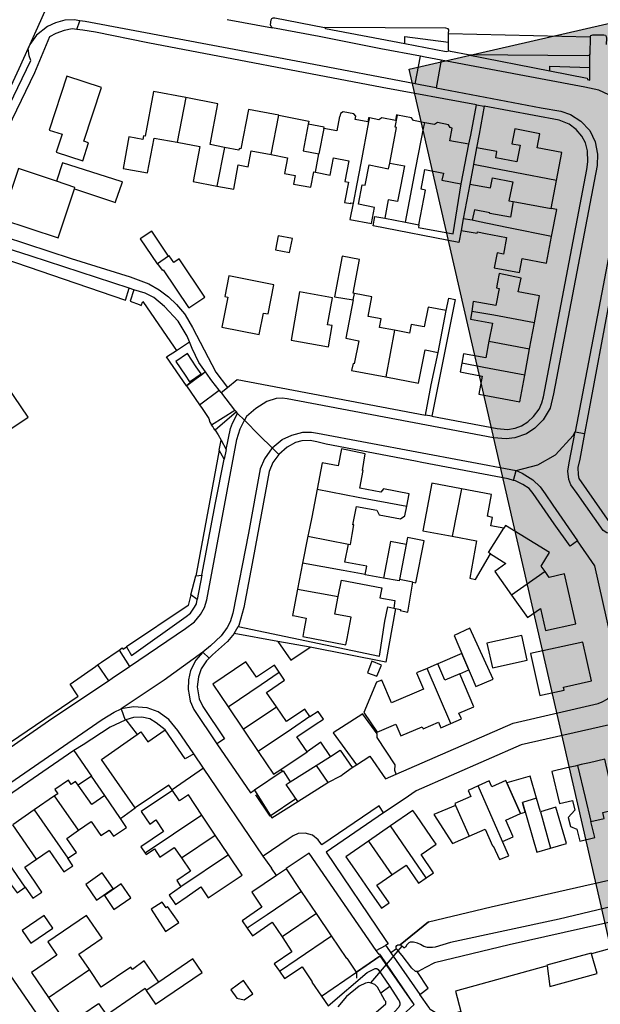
# Model space of a CAD drawing. Header units: metres. Extents: x 174255 to 175175, y 462028 to 462911.
# Tile 209 of 256: x 175056.34 to 175057.58, y 462725.77 to 462727.86. Entities that reach past the tile are written whole.
import ezdxf

# ---------------------------------------------------------------- set-up
doc = ezdxf.new("R2010")
doc.units = ezdxf.units.M
doc.layers.add('N-XX-AL-LIJN_0.20-G', color=7, linetype='Continuous', lineweight=25)

# ---------------------------------------------------------------- blocks, each defined once
blk = doc.blocks.new('Situatie')
at = {"lineweight": -3}
for p, q in [((0.4165, 14.2319), (0.4231, 14.2504)), ((0.7364, 14.2528), (0.8329, 14.2351)), ((1.2084, 14.2235), (1.5098, 14.2162)), ((1.5098, 14.2162), (1.5091, 14.1793)), ((0.3128, 14.1911), (0.3127, 14.1923)), ((1.1373, 14.1162), (1.1482, 14.1746)), ((1.1921, 14.1664), (1.1817, 14.1077)), ((0.6484, 14.0867), (0.6303, 13.9914)), ((1.268, 14.0714), (1.2842, 14.0684)), ((0.8307, 13.9651), (0.8469, 14.0489)), ((0.7308, 13.9805), (0.7146, 13.8983)), ((0.9247, 13.9276), (0.9321, 13.9667)), ((1.427, 13.8503), (1.4383, 13.9098)), ((1.2536, 13.9024), (1.2396, 13.8285)), ((1.346, 13.8653), (1.427, 13.8503)), ((0.612, 13.7486), (0.5884, 13.7328)), ((0.5382, 13.6775), (0.5278, 13.6807)), ((1.0052, 13.6556), (1.0079, 13.6695)), ((1.3808, 13.5515), (1.3912, 13.6072)), ((1.0928, 13.5909), (1.0747, 13.4916)), ((1.2941, 13.5676), (1.3808, 13.5515)), ((1.3704, 13.4957), (1.3808, 13.5515)), ((0.6904, 13.5028), (0.6506, 13.473)), ((0.7239, 13.4583), (0.7375, 13.4693)), ((0.7562, 13.417), (0.7109, 13.3783)), ((0.7562, 13.417), (0.753, 13.4211)), ((0.7737, 13.3992), (0.7588, 13.4136)), ((1.1727, 13.4079), (1.159, 13.4104)), ((1.4777, 13.3746), (1.4979, 13.3713)), ((0.7199, 13.3356), (0.7238, 13.3566)), ((0.8465, 13.3263), (0.8323, 13.3405)), ((0.7348, 13.337), (0.7306, 13.3161)), ((1.3468, 13.2713), (1.3523, 13.2921)), ((1.2359, 13.2533), (1.2162, 13.1521)), ((0.9088, 13.1525), (0.9952, 13.1357)), ((1.1181, 13.1348), (1.1034, 13.0599)), ((0.897, 13.0947), (0.8863, 13.0394)), ((0.6594, 13.0276), (0.6697, 13.0679)), ((0.6828, 13.0693), (0.673, 13.0178)), ((1.4136, 13.0768), (1.3425, 13.0266)), ((1.1324, 13.0543), (1.1034, 13.0599)), ((0.8863, 13.0394), (0.9731, 13.0238)), ((0.7514, 12.9451), (0.7604, 12.9599)), ((0.8446, 12.9279), (0.7514, 12.9451)), ((0.5067, 12.9099), (0.5288, 12.8748)), ((0.6851, 12.9053), (0.6984, 12.8924)), ((0.4606, 12.878), (0.4839, 12.8443)), ((1.2129, 12.7534), (1.1624, 12.8708)), ((0.5106, 12.7843), (0.5193, 12.7606)), ((0.739, 12.7888), (0.7709, 12.7413)), ((0.7709, 12.7413), (0.8416, 12.7887)), ((0.5208, 12.7613), (0.5447, 12.7302)), ((0.7709, 12.7413), (0.8028, 12.6937)), ((0.6861, 12.658), (0.6654, 12.6885)), ((0.813, 12.4704), (0.6861, 12.658)), ((0.9263, 12.664), (0.9508, 12.6274)), ((1.0026, 12.6595), (1.012, 12.6655)), ((0.8873, 12.5871), (0.9508, 12.6274)), ((1.3234, 12.502), (1.2715, 12.6205)), ((0.3691, 12.5991), (0.3257, 12.5691)), ((0.4199, 12.5259), (0.3691, 12.5991)), ((0.3257, 12.5691), (0.2801, 12.5375)), ((0.3257, 12.5691), (0.3971, 12.4666)), ((1.4038, 12.5653), (1.4251, 12.4878)), ((0.683, 12.558), (0.5622, 12.4769)), ((0.7114, 12.5158), (0.683, 12.558)), ((0.3306, 12.4642), (0.2801, 12.5375)), ((1.0845, 12.535), (1.0376, 12.5026)), ((0.3067, 12.4044), (0.236, 12.5071)), ((0.6391, 12.4672), (0.7114, 12.5158)), ((0.7397, 12.4736), (0.7114, 12.5158)), ((1.0376, 12.5026), (1.0871, 12.4308)), ((0.7397, 12.4736), (0.6382, 12.4054)), ((2.1885, 12.4492), (1.5126, 12.2629)), ((0.9272, 12.3483), (0.8953, 12.3956)), ((0.9272, 12.3483), (0.8535, 12.2986)), ((0.9591, 12.3011), (0.9272, 12.3483)), ((1.1658, 12.3309), (1.1052, 12.2821)), ((1.109, 12.279), (1.042, 12.2008)), ((1.0543, 12.2698), (1.0741, 12.2807)), ((1.0121, 12.2236), (1.0624, 12.2582)), ((1.1347, 12.1546), (1.0624, 12.2582)), ((0.3562, 12.1699), (0.4432, 12.2291)), ((1.0121, 12.2236), (1.0122, 12.2106)), ((0.5911, 12.2025), (0.5645, 12.1844)), ((1.0828, 12.1928), (1.0641, 12.1789))]:
    blk.add_line(p, q, dxfattribs=at)
for points in [[(0.414, 14.4193), (0.3388, 14.2504), (0.3127, 14.1923)], [(0.4231, 14.2504), (0.4108, 14.2524), (0.3912, 14.2515), (0.371, 14.246), (0.3542, 14.238), (0.3306, 14.2196), (0.3166, 14.2001), (0.3128, 14.1911)], [(1.1373, 14.1162), (0.9066, 14.16), (0.4345, 14.2486), (0.4231, 14.2504)], [(0.8329, 14.2351), (0.8301, 14.2378), (0.8291, 14.2414), (0.8305, 14.2521), (0.8321, 14.2551), (0.8348, 14.2564), (0.838, 14.2564), (0.9439, 14.2362)], [(0.4165, 14.2319), (0.4065, 14.2329), (0.3895, 14.2298), (0.3718, 14.2235), (0.3581, 14.2161), (0.3265, 14.1392), (0.2303, 13.9421), (0.2019, 13.8893)], [(1.268, 14.0714), (1.0665, 14.1083), (0.5676, 14.2035), (0.4562, 14.2258), (0.4296, 14.2306), (0.4165, 14.2319)], [(1.1482, 14.1746), (1.0638, 14.1903), (0.9329, 14.2166), (0.8329, 14.2351)], [(1.2081, 14.2048), (1.2084, 14.2235), (1.2086, 14.2308), (1.2071, 14.2333), (1.2027, 14.2348), (0.9439, 14.2362), (0.9463, 14.2336), (1.1151, 14.2018)], [(1.1151, 14.2018), (1.1147, 14.217), (1.2081, 14.2048)], [(1.1151, 14.2018), (1.2032, 14.1852), (1.2087, 14.1866), (1.2078, 14.1893), (1.2081, 14.2048)], [(1.5098, 14.2162), (1.5109, 14.2192), (1.5153, 14.2206), (1.5389, 14.2203), (1.5423, 14.2196), (1.5439, 14.2166), (1.5442, 14.2132), (1.5439, 14.2001)], [(0.1725, 13.9053), (0.1768, 13.9094), (0.1851, 13.9128), (0.195, 13.9148), (0.199, 13.9192), (0.3182, 14.1656), (0.3151, 14.1754), (0.3128, 14.1911)], [(0.3127, 14.1923), (0.2928, 14.1482), (0.2406, 14.0355), (0.1842, 13.9277)], [(1.2501, 14.1781), (1.2121, 14.1852), (1.2087, 14.1866)], [(1.5091, 14.1505), (1.5091, 14.1793), (1.5072, 14.1761), (1.5039, 14.1756), (1.2501, 14.1781), (1.4239, 14.1436)], [(1.1921, 14.1664), (1.1581, 14.1727), (1.1482, 14.1746)], [(1.5941, 13.9846), (1.5958, 14.0006), (1.5956, 14.0218), (1.5898, 14.0439), (1.5712, 14.0732), (1.5492, 14.0923), (1.5283, 14.1023), (1.4986, 14.1092), (1.1921, 14.1664)], [(1.4239, 14.1436), (1.4242, 14.1539), (1.5091, 14.1505)], [(1.4239, 14.1436), (1.5036, 14.1278), (1.5039, 14.1251), (1.5091, 14.1241), (1.5091, 14.1505)], [(0.4313, 13.9937), (0.4688, 14.1081), (0.3949, 14.1323), (0.3574, 14.0176), (0.3852, 14.0085), (0.3728, 13.9707), (0.4292, 13.9522), (0.4416, 13.9903), (0.4313, 13.9937)], [(1.1817, 14.1077), (1.1477, 14.1142), (1.1373, 14.1162)], [(0.6484, 14.0867), (0.5798, 14.0996), (0.5619, 14.0043), (0.5585, 14.0049), (0.5572, 13.9971), (0.5273, 14.0028), (0.5151, 13.9353), (0.5671, 13.9263), (0.5815, 14.0006), (0.6303, 13.9914)], [(1.1817, 14.1077), (1.4056, 14.0652), (1.4476, 14.0578), (1.4676, 14.0508), (1.4902, 14.0368), (1.5088, 14.0166), (1.5201, 13.9922), (1.5251, 13.9659), (1.5248, 13.9422), (1.4316, 13.4559), (1.4248, 13.4248), (1.4099, 13.4005), (1.3919, 13.3823), (1.3739, 13.3701), (1.3496, 13.3616), (1.3309, 13.3596), (1.3042, 13.3622), (0.8643, 13.445), (0.8541, 13.4462), (0.8411, 13.4456), (0.8211, 13.4393), (0.7976, 13.4245), (0.7776, 13.4071), (0.7737, 13.3992)], [(0.7308, 13.9805), (0.7006, 13.9865), (0.717, 14.0737), (0.6484, 14.0867)], [(0.8469, 14.0489), (0.7818, 14.0613), (0.7658, 13.9775), (0.762, 13.9782), (0.7613, 13.9745), (0.7308, 13.9805)], [(1.0396, 14.0433), (1.0376, 14.0436), (1.036, 14.0352), (1.0092, 14.0403), (1.0104, 14.0468), (1.0067, 14.0522), (0.9834, 14.0566), (0.978, 14.053), (0.9767, 14.0465), (0.9758, 14.0467), (0.9699, 14.0158), (0.9425, 14.021), (0.9321, 13.9667)], [(1.1727, 13.4079), (1.3116, 13.3816), (1.3336, 13.3798), (1.3501, 13.3822), (1.3638, 13.3872), (1.3772, 13.3958), (1.3892, 13.4076), (1.4011, 13.4226), (1.4071, 13.4361), (1.4103, 13.4491), (1.5025, 13.9336), (1.5049, 13.9499), (1.5038, 13.9735), (1.4996, 13.9902), (1.4923, 14.0045), (1.4799, 14.0186), (1.4651, 14.0298), (1.4436, 14.0383), (1.2842, 14.0684)], [(1.2512, 13.9872), (1.2555, 14.0066), (1.268, 14.0714)], [(1.2842, 14.0684), (1.2737, 14.0087), (1.2676, 13.9798)], [(0.8469, 14.0489), (0.9103, 14.0368), (0.909, 14.0299), (0.8982, 13.9732), (0.9321, 13.9667)], [(1.0396, 14.0433), (1.038, 14.0348), (1.0211, 13.9469), (1.0127, 13.9033), (1.0047, 13.8617)], [(1.0993, 14.0495), (1.0975, 14.0499), (1.0952, 14.0381), (1.0662, 14.0437), (1.0599, 14.0394), (1.0396, 14.0433)], [(1.083, 13.9473), (1.0971, 14.0231), (1.0947, 14.024), (1.0993, 14.0495)], [(1.1574, 14.0331), (1.1338, 14.0376), (1.1296, 14.0438), (1.0993, 14.0495)], [(1.1164, 13.8214), (1.1452, 13.8159), (1.1591, 13.8893), (1.1495, 13.8916), (1.1576, 13.9333), (1.1971, 13.9259), (1.1942, 13.9106), (1.2345, 13.903), (1.2351, 13.9028), (1.2512, 13.9872), (1.2108, 13.9949), (1.216, 14.0219), (1.2119, 14.0227), (1.2077, 14.0289), (1.1844, 14.0333), (1.1782, 14.0291), (1.1574, 14.0331)], [(1.1164, 13.8214), (1.1388, 13.9368), (1.1557, 14.0243), (1.1574, 14.0331)], [(0.9425, 14.021), (0.943, 14.0237), (0.909, 14.0299)], [(1.4383, 13.9098), (1.4497, 13.9696), (1.397, 13.9796), (1.4029, 14.0096), (1.3492, 14.0199), (1.3432, 13.9882), (1.3604, 13.9853), (1.3536, 13.9495), (1.3088, 13.9585), (1.3113, 13.9718), (1.2676, 13.9798), (1.2613, 13.9451), (1.2611, 13.9439)], [(0.6303, 13.9914), (0.6785, 13.9823), (0.6641, 13.9076), (0.7146, 13.8983)], [(0.7146, 13.8983), (0.7512, 13.8915), (0.7602, 13.9433), (0.7813, 13.9395), (0.788, 13.9732), (0.8307, 13.9651)], [(0.8307, 13.9651), (0.865, 13.9585), (0.8591, 13.9248), (0.8812, 13.9208), (0.8779, 13.9026), (0.9149, 13.8959), (0.9209, 13.9283), (0.9247, 13.9276)], [(0.9247, 13.9276), (0.9561, 13.9216), (0.9632, 13.9587), (0.9956, 13.9521), (0.9871, 13.9081), (0.9953, 13.9066), (0.9868, 13.8635), (1, 13.8612), (1.0002, 13.8625), (1.0047, 13.8617)], [(0.373, 13.9086), (0.2922, 13.9355), (0.2563, 13.8279), (0.3767, 13.7878), (0.4113, 13.892)], [(0.4113, 13.892), (0.4986, 13.8629), (0.4999, 13.8669), (0.5123, 13.9029), (0.5138, 13.9071), (0.5109, 13.908), (0.386, 13.9475), (0.373, 13.9086)], [(1.0047, 13.8617), (0.9981, 13.8272), (1.0439, 13.8186), (1.0508, 13.8529), (1.0166, 13.8594), (1.0245, 13.9011), (1.0305, 13.8999), (1.0388, 13.9433), (1.0806, 13.9348), (1.083, 13.9473)], [(1.083, 13.9473), (1.1141, 13.9415), (1.1061, 13.8971), (1.1055, 13.8972), (1.0993, 13.8652), (1.0798, 13.8692), (1.0728, 13.8296), (1.1164, 13.8214)], [(1.2611, 13.9439), (1.2536, 13.9024), (1.2973, 13.8945), (1.3015, 13.9154), (1.3448, 13.9069), (1.3367, 13.867), (1.346, 13.8653)], [(1.4383, 13.9098), (1.349, 13.927), (1.3014, 13.9361), (1.2611, 13.9439)], [(1.5838, 13.9291), (1.5371, 13.6865), (1.4777, 13.3746)], [(0.4113, 13.892), (0.4125, 13.8954), (0.373, 13.9086)], [(1.1452, 13.8159), (1.144, 13.8097), (1.2182, 13.7963), (1.2351, 13.9028)], [(1.346, 13.8653), (1.3399, 13.832), (1.2958, 13.8398), (1.2962, 13.8412), (1.2632, 13.8479), (1.2585, 13.8253)], [(1.4275, 13.7905), (1.4385, 13.8481), (1.427, 13.8503)], [(1.2352, 13.8038), (1.2302, 13.7782), (1.0475, 13.8135), (1.0515, 13.8332), (1.0728, 13.8296)], [(1.2585, 13.8253), (1.2396, 13.8285), (1.2352, 13.8038), (1.2689, 13.7976), (1.2696, 13.8009), (1.2872, 13.7975), (1.3319, 13.7888), (1.3254, 13.7534), (1.3115, 13.7562), (1.3051, 13.7239), (1.3595, 13.7138), (1.3651, 13.744), (1.4168, 13.7341), (1.4275, 13.7905)], [(1.4275, 13.7905), (1.3356, 13.8091), (1.2913, 13.8185), (1.2738, 13.8222), (1.2585, 13.8253)], [(0.1542, 13.8015), (0.1343, 13.7706), (0.1448, 13.7557), (0.1792, 13.7722), (0.1893, 13.7683), (0.2108, 13.761), (0.4143, 13.6916), (0.5202, 13.6555), (0.5278, 13.6807), (0.3195, 13.749), (0.1542, 13.8015)], [(0.1656, 13.822), (0.4042, 13.7442), (0.5298, 13.7046), (0.5695, 13.6901), (0.5916, 13.677), (0.612, 13.6621), (0.6291, 13.646), (0.6417, 13.631), (0.6456, 13.6263), (0.6471, 13.6238), (0.6625, 13.5972), (0.7122, 13.5016), (0.7375, 13.4693)], [(0.612, 13.7486), (0.5759, 13.8024), (0.5515, 13.786), (0.5876, 13.7322), (0.5884, 13.7328)], [(1.6545, 12.387), (1.4435, 12.3365), (1.2122, 12.2871), (1.18, 12.2767), (1.1743, 12.2762), (1.1634, 12.2762), (1.1557, 12.2783), (1.1485, 12.2822), (1.1417, 12.2852), (1.1337, 12.2873), (1.1262, 12.2872), (1.1233, 12.286), (1.1194, 12.2821), (1.1166, 12.2772), (1.1143, 12.2756), (1.1131, 12.2756), (1.1116, 12.2772), (1.1085, 12.2793), (1.1073, 12.2803), (1.1052, 12.2821), (1.1658, 12.3309), (1.2991, 12.3625), (1.8224, 12.4813)], [(0.8755, 13.7862), (0.8453, 13.7922), (0.8393, 13.7621), (0.8692, 13.7566), (0.8755, 13.7862)], [(1.5752, 13.7827), (1.5516, 13.6595), (1.5053, 13.4121), (1.4979, 13.3713)], [(0.5884, 13.7328), (0.5984, 13.7187), (0.6004, 13.7201), (0.6546, 13.6395), (0.6553, 13.6385), (0.6891, 13.6613), (0.6342, 13.7429), (0.6229, 13.7353), (0.6135, 13.7496), (0.612, 13.7486)], [(1.0079, 13.6695), (1.0051, 13.6701), (1.0186, 13.7419), (0.9818, 13.7486), (0.9651, 13.6625), (1.0052, 13.6556)], [(0.836, 13.6881), (0.7403, 13.7071), (0.7315, 13.6627), (0.738, 13.6614), (0.7254, 13.5979), (0.805, 13.5822), (0.814, 13.6276), (0.8237, 13.6257), (0.836, 13.6881)], [(1.3912, 13.6072), (1.4018, 13.6642), (1.3565, 13.6726), (1.3631, 13.7021), (1.3162, 13.7116), (1.3125, 13.6935), (1.31, 13.6813), (1.3157, 13.6802), (1.3088, 13.644), (1.2609, 13.6525), (1.2574, 13.631)], [(0.6566, 13.5661), (0.6518, 13.5785), (0.6321, 13.6101), (0.6035, 13.642), (0.5802, 13.6608), (0.5618, 13.6701), (0.5382, 13.6775), (0.53, 13.653), (0.549, 13.646), (0.5535, 13.644), (0.5571, 13.6526), (0.6236, 13.555), (0.6285, 13.5478), (0.6566, 13.5661)], [(0.9507, 13.6029), (0.9608, 13.6603), (0.8908, 13.6726), (0.8729, 13.5697), (0.9525, 13.5557), (0.9604, 13.6012), (0.9507, 13.6029)], [(1.0052, 13.6556), (0.9895, 13.5741), (1.0169, 13.5688), (1.0074, 13.5198), (1.0047, 13.5204), (1.0018, 13.5056), (1.0747, 13.4916)], [(1.0928, 13.5909), (1.0612, 13.597), (1.0647, 13.6152), (1.037, 13.6205), (1.0451, 13.6623), (1.0079, 13.6695)], [(1.203, 13.633), (1.2085, 13.6594), (1.222, 13.6565), (1.1855, 13.4716), (1.1727, 13.4079)], [(1.0747, 13.4916), (1.1445, 13.4782), (1.1582, 13.5492), (1.1858, 13.5438), (1.203, 13.633), (1.1644, 13.6404), (1.1562, 13.5981), (1.1287, 13.6034), (1.1251, 13.5847), (1.0928, 13.5909)], [(1.2574, 13.631), (1.2548, 13.6149), (1.3015, 13.6061), (1.2941, 13.5676)], [(1.3912, 13.6072), (1.3048, 13.6233), (1.2574, 13.631)], [(0.1301, 13.2699), (0.2298, 13.3378), (0.2156, 13.3588), (0.2363, 13.3729), (0.245, 13.3602), (0.3132, 13.4058), (0.1794, 13.6022), (0.1529, 13.5842), (0.1386, 13.6052), (0.0623, 13.5532), (0.0766, 13.5323), (0.056, 13.5183), (0.0475, 13.5309), (0.0061, 13.5028), (0.0203, 13.4818), (-0.0026, 13.4663)], [(0.6907, 13.5024), (0.6904, 13.5028), (0.6762, 13.5226), (0.6618, 13.5523), (0.6566, 13.5661)], [(1.2941, 13.5676), (1.2873, 13.532), (1.2401, 13.5405), (1.2364, 13.5208)], [(0.6499, 13.4728), (0.6076, 13.5342), (0.6285, 13.5478)], [(0.6563, 13.4815), (0.6811, 13.4984), (0.6709, 13.5133), (0.6519, 13.5412), (0.6271, 13.5242), (0.647, 13.4951), (0.6563, 13.4815)], [(1.159, 13.4104), (1.1711, 13.4751), (1.1858, 13.5438)], [(1.2364, 13.5208), (1.2329, 13.5026), (1.28, 13.4936), (1.2726, 13.455), (1.3598, 13.4387), (1.3704, 13.4957)], [(1.3704, 13.4957), (1.2835, 13.5119), (1.2364, 13.5208)], [(0.6907, 13.5024), (0.6824, 13.4964), (0.6596, 13.4798), (0.6582, 13.4788), (0.6499, 13.4728), (0.6591, 13.4594), (0.6778, 13.4322), (0.7198, 13.4635), (0.7041, 13.4835), (0.7007, 13.4883), (0.6907, 13.5024)], [(0.7375, 13.4693), (0.7581, 13.4861), (1.159, 13.4104)], [(0.6778, 13.4322), (0.6834, 13.4241), (0.6977, 13.4033), (0.7, 13.3955), (0.7036, 13.3898), (0.753, 13.4211), (0.7251, 13.4568), (0.7239, 13.4583), (0.7198, 13.4635)], [(0.7588, 13.4136), (0.7562, 13.417), (0.7562, 13.417), (0.7171, 13.3832), (0.7111, 13.378), (0.7173, 13.3683), (0.7238, 13.3566), (0.7348, 13.337), (0.7438, 13.3818), (0.7478, 13.393), (0.7588, 13.4136)], [(0.5288, 12.8748), (0.6482, 12.956), (0.6673, 12.9701), (0.6802, 12.9852), (0.6882, 13.0001), (0.6931, 13.0166), (0.7576, 13.3586), (0.7646, 13.3811), (0.7737, 13.3992)], [(0.7111, 13.378), (0.7111, 13.3781), (0.7085, 13.3821), (0.7061, 13.386), (0.7036, 13.3898)], [(0.7737, 13.3992), (0.8057, 13.3672), (0.8323, 13.3405)], [(0.8323, 13.3405), (0.8536, 13.3581), (0.8743, 13.3679), (0.8979, 13.3736), (0.9166, 13.3736), (0.9289, 13.3719), (1.3523, 13.2921)], [(1.3523, 13.2921), (1.3983, 13.3041), (1.4361, 13.3255), (1.4734, 13.3665), (1.4777, 13.3746)], [(1.5377, 13.1643), (1.4822, 13.2435), (1.4686, 13.2621), (1.4642, 13.2733), (1.4625, 13.2908), (1.4652, 13.3089), (1.4777, 13.3746)], [(1.4979, 13.3713), (1.4879, 13.3165), (1.4836, 13.2985), (1.4842, 13.2828), (1.4853, 13.2755), (1.5675, 13.1579), (1.5675, 13.1541), (1.5452, 13.1592), (1.5377, 13.1643)], [(0.8323, 13.3405), (0.8161, 13.3172), (0.8073, 13.2958), (0.7819, 13.1585), (0.7486, 12.9881), (0.7432, 12.9696), (0.7365, 12.9578), (0.7238, 12.9402), (0.7009, 12.9191), (0.6851, 12.9053)], [(1.3468, 13.2713), (1.3348, 13.2745), (1.1511, 13.3096), (1.1375, 13.3122), (0.9475, 13.3485), (0.9275, 13.3533), (0.9133, 13.3561), (0.8959, 13.3555), (0.8821, 13.3516), (0.8641, 13.3421), (0.8465, 13.3263)], [(0.6828, 13.0693), (0.712, 13.2235), (0.7306, 13.3161), (0.7199, 13.3356), (0.6716, 13.0752), (0.6697, 13.0679), (0.6828, 13.0693)], [(0.8465, 13.3263), (0.8338, 13.3092), (0.8263, 13.2901), (0.7921, 13.1056), (0.7721, 13.0003), (0.7615, 12.9618), (0.7604, 12.9599)], [(1.1194, 13.216), (1.1246, 13.2425), (1.0696, 13.2532), (1.0639, 13.2463), (1.0194, 13.2547), (1.0265, 13.2921), (1.025, 13.2924), (1.0309, 13.3278), (0.9801, 13.3385), (0.9733, 13.3023), (0.9388, 13.3089), (0.928, 13.2523)], [(1.3523, 13.2921), (1.3646, 13.2865), (1.3878, 13.2723), (1.4031, 13.2572), (1.4138, 13.2428), (1.4301, 13.2185), (1.4828, 13.1423)], [(1.2359, 13.2533), (1.1727, 13.2653), (1.1536, 13.164), (1.2162, 13.1521)], [(1.4828, 13.1423), (1.4673, 13.1308), (1.4332, 13.1788), (1.3885, 13.2436), (1.3795, 13.2541), (1.3663, 13.2625), (1.3506, 13.2702), (1.3468, 13.2713)], [(0.928, 13.2523), (0.9168, 13.1932), (0.9128, 13.1726), (0.9088, 13.1525)], [(0.928, 13.2523), (1.0158, 13.2356), (1.1194, 13.216)], [(1.3257, 13.1695), (1.2982, 13.1745), (1.3015, 13.1921), (1.2908, 13.1947), (1.2996, 13.2413), (1.2359, 13.2533)], [(0.9952, 13.1357), (0.9991, 13.1349), (1.0029, 13.1557), (1.0066, 13.1765), (1.0046, 13.1769), (1.012, 13.2155), (1.0556, 13.2075), (1.0603, 13.1982), (1.1061, 13.1895), (1.1153, 13.1956), (1.1194, 13.216)], [(1.4136, 13.0768), (1.4052, 13.0885), (1.4229, 13.1173), (1.3292, 13.1752), (1.3257, 13.1695)], [(0.9088, 13.1525), (0.9082, 13.1526), (0.897, 13.0947)], [(1.2162, 13.1521), (1.2674, 13.1425), (1.2533, 13.0631), (1.2658, 13.0603), (1.2977, 13.1148)], [(1.2977, 13.1148), (1.2935, 13.1174), (1.3257, 13.1695)], [(1.0309, 13.0705), (1.0343, 13.0883), (0.9876, 13.0973), (0.9952, 13.1357)], [(1.1181, 13.1348), (1.0848, 13.1413), (1.0696, 13.0628)], [(1.1324, 13.0543), (1.1388, 13.053), (1.1562, 13.1426), (1.1209, 13.1495), (1.1181, 13.1348)], [(1.5548, 12.8142), (1.5576, 12.8172), (1.5653, 12.8301), (1.5702, 12.8471), (1.5705, 12.8611), (1.5195, 13.0892), (1.4828, 13.1423)], [(1.2977, 13.1148), (1.3304, 13.0941), (1.3066, 13.0771), (1.3425, 13.0266)], [(1.0309, 13.0705), (0.984, 13.079), (0.897, 13.0947)], [(1.0696, 13.0628), (1.0308, 13.0702), (1.0309, 13.0705)], [(1.3425, 13.0266), (1.3765, 12.9788), (1.4042, 12.9985), (1.4144, 12.9516), (1.4789, 12.966), (1.4552, 13.0721), (1.4224, 13.0644), (1.4136, 13.0768)], [(0.9731, 13.0238), (0.98, 13.0589), (1.0662, 13.0423), (1.0621, 13.0212), (1.0941, 13.0152), (1.0913, 12.9991), (1.0952, 12.9983), (1.1055, 12.9961), (1.1052, 12.9942), (1.1211, 12.9908), (1.1324, 13.0543)], [(1.1034, 13.0599), (1.1029, 13.0574), (1.0696, 13.0628)], [(0.5223, 12.9167), (0.5328, 12.8981), (0.6492, 12.9813), (0.6583, 12.9886), (0.6673, 13.0008), (0.6712, 13.0083), (0.673, 13.0178), (0.6594, 13.0276), (0.6536, 13.0049), (0.5223, 12.9167)], [(0.8863, 13.0394), (0.8755, 12.9835), (0.877, 12.9831), (0.9051, 12.9777), (0.9, 12.9515), (0.8975, 12.9384), (0.9896, 12.9206), (0.9922, 12.9344), (1.001, 12.9795), (0.9657, 12.9863), (0.9731, 13.0238)], [(0.7604, 12.9599), (1.0609, 12.8971), (1.0725, 12.9712), (1.0787, 13.0017), (1.0913, 12.9991)], [(1.0952, 12.9983), (1.0747, 12.8842), (0.9131, 12.9162)], [(0.7514, 12.9451), (0.7373, 12.9278), (0.7055, 12.8995), (0.6984, 12.8924)], [(1.2666, 12.8318), (1.3031, 12.8475), (1.2535, 12.9561), (1.2199, 12.9411), (1.2666, 12.8318)], [(0.8446, 12.9279), (0.8725, 12.8882), (0.9131, 12.9162), (0.8446, 12.9279)], [(1.29, 12.9244), (1.3015, 12.8722), (1.3755, 12.8884), (1.364, 12.9407), (1.29, 12.9244)], [(1.3828, 12.9021), (1.4025, 12.8129), (1.4083, 12.8142), (1.4545, 12.8245), (1.4531, 12.831), (1.5123, 12.8441), (1.4939, 12.9268), (1.3828, 12.9021)], [(0.4606, 12.878), (0.469, 12.8838), (0.5067, 12.9099)], [(0.5067, 12.9099), (0.5134, 12.9146), (0.5152, 12.9119), (0.5223, 12.9167)], [(0.6851, 12.9053), (0.6026, 12.8458), (0.5554, 12.8142), (0.5106, 12.7843)], [(0.6851, 12.9053), (0.6701, 12.8881), (0.6586, 12.8661), (0.6546, 12.8463), (0.6538, 12.8259), (0.6557, 12.8142), (0.6578, 12.8012), (0.6659, 12.783), (0.715, 12.7101)], [(1.2321, 12.8593), (1.2514, 12.8675), (1.2365, 12.9023), (1.185, 12.8804)], [(0.6984, 12.8924), (0.6926, 12.8866), (0.6816, 12.8699), (0.6758, 12.8525), (0.6728, 12.8311), (0.6758, 12.8142), (0.6772, 12.8059), (0.6848, 12.7899), (0.7311, 12.7209), (0.715, 12.7101)], [(0.8477, 12.8625), (0.846, 12.8649), (0.8372, 12.8776), (0.7988, 12.8517), (0.7764, 12.8845), (0.7064, 12.8374), (0.739, 12.7888)], [(1.0552, 12.8539), (1.0653, 12.8778), (1.0451, 12.8859), (1.0353, 12.8611), (1.0552, 12.8539)], [(1.2129, 12.7534), (1.2356, 12.7632), (1.2304, 12.7754), (1.2622, 12.7891), (1.2321, 12.8593), (1.2, 12.8455), (1.185, 12.8804), (1.1829, 12.8794), (1.1624, 12.8708)], [(0.1013, 12.5822), (0.0949, 12.5915), (0.419, 12.8115), (0.4173, 12.8142), (0.4022, 12.8372), (0.4561, 12.8748), (0.4606, 12.878)], [(0.4839, 12.8443), (0.4917, 12.8496), (0.5288, 12.8748)], [(0.739, 12.7888), (0.8094, 12.8361), (0.8477, 12.8625)], [(0.8416, 12.7887), (0.8205, 12.8197), (0.8591, 12.8458), (0.8477, 12.8625)], [(1.1624, 12.8708), (1.1401, 12.8614), (1.155, 12.8265), (1.0864, 12.7976), (1.066, 12.8459), (1.055, 12.8413), (1.0278, 12.7771), (1.0563, 12.7349), (1.0958, 12.7519), (1.1065, 12.7268), (1.1521, 12.7464), (1.1541, 12.7418), (1.1869, 12.7559), (1.1918, 12.7444), (1.2129, 12.7534)], [(0.1013, 12.5822), (0.3655, 12.7651), (0.439, 12.8142), (0.4786, 12.8407), (0.4839, 12.8443)], [(1.0965, 12.6457), (1.3461, 12.7542), (1.5268, 12.7958), (1.5356, 12.7993), (1.5461, 12.8051), (1.5548, 12.8142)], [(0.0238, 12.4565), (0.17, 12.5552), (0.4706, 12.7618), (0.496, 12.7776), (0.5106, 12.7843)], [(0.6654, 12.6885), (0.6315, 12.7385), (0.6125, 12.762), (0.5898, 12.778), (0.566, 12.787), (0.5372, 12.7888), (0.5106, 12.7843)], [(0.8028, 12.6937), (0.8354, 12.6451), (0.8509, 12.6555), (0.9068, 12.693), (0.885, 12.725), (0.9241, 12.7515), (0.9243, 12.7513), (0.9419, 12.7625), (0.9306, 12.7792), (0.9129, 12.7678), (0.9127, 12.7681)], [(0.9127, 12.7681), (0.9018, 12.7839), (0.863, 12.7573), (0.8416, 12.7887)], [(0.5208, 12.7613), (0.5193, 12.7606), (0.4878, 12.7453), (0.4303, 12.708), (0.4102, 12.6956), (0.4474, 12.6414)], [(0.5447, 12.7302), (0.5528, 12.7358), (0.5678, 12.7141), (0.6043, 12.7398), (0.5853, 12.7546), (0.5718, 12.7635), (0.5551, 12.7666), (0.5371, 12.7663), (0.5208, 12.7613)], [(0.9127, 12.7681), (0.8739, 12.7414), (0.8028, 12.6937)], [(1.0965, 12.6457), (1.0939, 12.6534), (1.0948, 12.6656), (1.0563, 12.7237), (1.0563, 12.731), (1.0259, 12.7732), (1.0257, 12.7736), (0.9625, 12.7338), (1.012, 12.6655), (1.0406, 12.6835), (1.0738, 12.6358), (1.0965, 12.6457)], [(1.5668, 12.7541), (1.3625, 12.7079), (1.1392, 12.6102), (1.1138, 12.5922), (1.0699, 12.5633)], [(0.6654, 12.6885), (0.6473, 12.6782), (0.6043, 12.7398)], [(0.5092, 12.5509), (0.5405, 12.5738), (0.4689, 12.6769), (0.5447, 12.7302)], [(0.8509, 12.6555), (0.854, 12.6509), (0.8562, 12.6524), (0.8711, 12.629), (0.9263, 12.664), (0.9565, 12.6832), (0.9361, 12.7138), (0.9068, 12.693)], [(0.4102, 12.6956), (0.0946, 12.479), (0.0969, 12.4758)], [(0.715, 12.7101), (0.7862, 12.6054), (0.7945, 12.611), (0.7946, 12.611)], [(0.9565, 12.6832), (0.9775, 12.6965), (1.0026, 12.6595)], [(1.5114, 12.5446), (1.5399, 12.5511), (1.5369, 12.5638), (1.5657, 12.5705), (1.5716, 12.5718), (1.5876, 12.5032), (1.6223, 12.5112), (1.5996, 12.6098), (1.5703, 12.6028), (1.5672, 12.6173), (1.5554, 12.6144), (1.5407, 12.6774), (1.5082, 12.6698), (1.4907, 12.6657), (1.4827, 12.6638)], [(0.6861, 12.658), (0.6193, 12.6121), (0.6126, 12.6218), (0.5405, 12.5738)], [(0.854, 12.6509), (0.7946, 12.611), (0.832, 12.5524), (0.8873, 12.5871), (0.8626, 12.6236), (0.8711, 12.629)], [(0.9508, 12.6274), (0.9787, 12.6421), (0.9826, 12.6447), (1.0026, 12.6595)], [(1.4827, 12.6638), (1.4775, 12.6626), (1.4602, 12.6586), (1.4283, 12.6511), (1.4442, 12.5832), (1.4723, 12.5896), (1.4773, 12.5685), (1.4632, 12.5534), (1.4677, 12.5336), (1.4817, 12.5285), (1.4879, 12.503), (1.5196, 12.5106), (1.5114, 12.5446)], [(1.4827, 12.6638), (1.4991, 12.5957), (1.5114, 12.5446)], [(0.4199, 12.5259), (0.447, 12.5446), (0.4676, 12.515), (0.4851, 12.5262), (0.4946, 12.5136), (0.522, 12.532), (0.5092, 12.5509), (0.476, 12.5996), (0.4481, 12.5805), (0.4193, 12.6221), (0.4138, 12.6301), (0.4045, 12.6236), (0.3984, 12.6324), (0.3697, 12.6125), (0.3758, 12.6037), (0.3691, 12.5991)], [(0.476, 12.5996), (0.4474, 12.6414), (0.4193, 12.6221)], [(1.3234, 12.502), (1.3459, 12.5121), (1.3301, 12.5474), (1.3616, 12.5615), (1.3302, 12.6316), (1.3004, 12.6182), (1.2947, 12.6309), (1.2715, 12.6205)], [(1.3953, 12.5945), (1.3818, 12.6411), (1.3324, 12.6267), (1.3324, 12.6267), (1.3616, 12.5615), (1.3714, 12.5644), (1.3714, 12.5644), (1.3653, 12.5852)], [(0.683, 12.558), (0.654, 12.6012), (0.6353, 12.5887), (0.6205, 12.6103), (0.5532, 12.5661), (0.5721, 12.5391), (0.5847, 12.5481), (0.6014, 12.5233), (0.5526, 12.4909), (0.5622, 12.4769)], [(1.2715, 12.6205), (1.2499, 12.6109), (1.2557, 12.598), (1.2214, 12.5827), (1.223, 12.579), (1.2521, 12.5133), (1.2858, 12.5284), (1.3019, 12.4924), (1.3032, 12.4929), (1.3165, 12.4638), (1.3366, 12.4717), (1.3232, 12.5019), (1.3234, 12.502)], [(0.8832, 12.5932), (0.8279, 12.5561), (0.7977, 12.6011)], [(2.1149, 12.5923), (2.1101, 12.5849), (2.097, 12.5716), (2.0722, 12.5515), (1.9908, 12.4978), (1.9054, 12.4373), (1.8649, 12.4077), (1.8524, 12.4008), (1.8414, 12.3981), (1.7668, 12.3842), (1.6125, 12.3434), (1.3375, 12.2817), (1.1779, 12.2435), (1.159, 12.2334), (1.1435, 12.225), (1.141, 12.225)], [(1.4038, 12.5653), (1.3953, 12.5945), (1.3653, 12.5852), (1.3963, 12.4793), (1.4251, 12.4878)], [(1.0699, 12.5633), (1.0602, 12.5776), (0.9381, 12.4949), (0.9303, 12.5052), (0.9182, 12.5153), (0.9026, 12.5198), (0.8879, 12.5192), (0.8773, 12.5143), (0.8666, 12.5066), (0.813, 12.4704)], [(1.1606, 12.4249), (1.1758, 12.4355), (1.1499, 12.4742), (1.1819, 12.4962), (1.1719, 12.5106), (1.1383, 12.5595), (1.1324, 12.568), (1.0845, 12.535)], [(1.223, 12.579), (1.1771, 12.5598), (1.2168, 12.4978), (1.2521, 12.5133)], [(1.4251, 12.4878), (1.4592, 12.4978), (1.4369, 12.5749), (1.4038, 12.5653)], [(1.0699, 12.5633), (0.9476, 12.4789), (1.0733, 12.2932), (1.0797, 12.2837), (1.0741, 12.2807)], [(0.3971, 12.4666), (0.4155, 12.4783), (0.3949, 12.5087), (0.4199, 12.5259)], [(1.1606, 12.4249), (1.134, 12.4632), (1.0845, 12.535)], [(1.0376, 12.5026), (0.9897, 12.4696), (1.008, 12.443), (1.0392, 12.3978), (1.0652, 12.36), (1.0816, 12.3715), (1.0555, 12.409), (1.0871, 12.4308)], [(0.3306, 12.4642), (0.3579, 12.4831), (0.3888, 12.437), (0.4083, 12.4504), (0.3971, 12.4666)], [(0.5622, 12.4769), (0.5641, 12.4741), (0.5819, 12.4861), (0.5936, 12.4688), (0.6241, 12.4895), (0.6391, 12.4672)], [(0.0969, 12.4758), (0.1715, 12.3679), (0.2039, 12.3202), (0.2571, 12.2426), (0.2661, 12.2295), (0.4391, 11.9772), (0.4645, 11.9936), (0.5218, 11.9102)], [(0.3067, 12.4044), (0.323, 12.3809), (0.3422, 12.3942), (0.3262, 12.4176), (0.3061, 12.4473), (0.3306, 12.4642)], [(0.6382, 12.4054), (0.6376, 12.405), (0.6128, 12.3878), (0.6265, 12.368), (0.6513, 12.3851), (0.6807, 12.4053), (0.6965, 12.3818), (0.7688, 12.4304), (0.7397, 12.4736)], [(0.6391, 12.4672), (0.6583, 12.4387), (0.6292, 12.4186), (0.6382, 12.4054)], [(0.8416, 12.4297), (0.831, 12.4449), (0.8319, 12.4455), (0.813, 12.4704)], [(1.0636, 12.259), (1.0616, 12.2619), (1.0605, 12.2609), (1.0543, 12.2698), (0.9112, 12.4772), (0.8624, 12.4443), (0.8627, 12.444)], [(0.8953, 12.3956), (0.8627, 12.444), (0.8416, 12.4297), (0.789, 12.3942), (0.8108, 12.362), (0.7685, 12.3333), (0.7796, 12.3175)], [(1.0871, 12.4308), (1.1176, 12.4519), (1.1442, 12.4135), (1.1606, 12.4249)], [(0.2423, 12.4032), (0.2684, 12.4212), (0.2891, 12.3926), (0.3067, 12.4044)], [(0.4586, 12.3772), (0.4939, 12.4016), (0.4708, 12.4349), (0.4357, 12.4106), (0.4586, 12.3772)], [(0.4956, 12.3574), (0.5316, 12.382), (0.5111, 12.4118), (0.4752, 12.3872), (0.4956, 12.3574)], [(0.8953, 12.3956), (0.8216, 12.3459), (0.7796, 12.3175)], [(0.6098, 12.3638), (0.6066, 12.3609), (0.5983, 12.3729), (0.5748, 12.3576), (0.6051, 12.3101), (0.6336, 12.3296), (0.6098, 12.3638)], [(0.3651, 12.3175), (0.3466, 12.3444), (0.3002, 12.3124), (0.3187, 12.2856), (0.3651, 12.3175)], [(0.4432, 12.2291), (0.4208, 12.2622), (0.4701, 12.2959), (0.4368, 12.3444), (0.3544, 12.288), (0.3736, 12.2596), (0.3198, 12.2229), (0.3562, 12.1699)], [(0.7796, 12.3175), (0.7909, 12.3013), (0.8324, 12.3299), (0.8535, 12.2986)], [(0.8535, 12.2986), (0.8747, 12.2672), (0.8368, 12.2413), (0.8479, 12.226)], [(0.8479, 12.226), (0.8854, 12.2513), (0.9591, 12.3011)], [(0.8479, 12.226), (0.8591, 12.2103), (0.8962, 12.2353), (0.918, 12.203), (0.9173, 12.2025), (0.9379, 12.1725), (1.0121, 12.2236), (0.9925, 12.2533), (0.9917, 12.2528), (0.9591, 12.3011)], [(1.0741, 12.2807), (1.076, 12.278), (1.0853, 12.2646)], [(1.0853, 12.2646), (1.1469, 12.1762), (1.165, 12.1897), (1.141, 12.225), (1.138, 12.225), (1.1302, 12.2324), (1.1092, 12.2594), (1.0979, 12.2723), (1.0973, 12.2736), (1.0853, 12.2646)], [(1.0973, 12.2736), (1.0968, 12.2748), (1.0966, 12.2781), (1.0979, 12.2806), (1.1, 12.2821), (1.1052, 12.2821)], [(0.5645, 12.1844), (0.5843, 12.1553), (0.6834, 12.2226), (0.6636, 12.2517), (0.5911, 12.2025)], [(0.9379, 12.1725), (0.9517, 12.1517), (1.035, 12.2232), (1.052, 12.2316), (1.0553, 12.2312), (1.0586, 12.2295), (1.0828, 12.1928), (1.1008, 12.1655), (1.1031, 12.1626), (1.1045, 12.1583), (1.1045, 12.154), (1.1025, 12.1493), (1.0937, 12.1399), (1.0235, 12.077), (0.929, 11.9829), (0.8095, 11.8765), (0.6, 11.6784), (0.6063, 11.6693), (1.0754, 12.1004), (1.1347, 12.1546), (1.1351, 12.1549), (1.0636, 12.259), (1.0121, 12.2236)], [(1.4179, 12.2371), (1.424, 12.1933), (1.5245, 12.2206), (1.5126, 12.2629), (1.5122, 12.264), (1.4177, 12.2383), (1.4179, 12.2371)], [(0.5911, 12.2025), (0.5602, 12.2475), (0.5348, 12.2293), (0.5313, 12.2344), (0.4686, 12.1914), (0.4432, 12.2291)], [(1.4179, 12.2371), (1.2228, 12.1832), (1.2342, 12.1399), (1.2357, 12.1341), (1.2431, 12.1054)], [(1.0641, 12.1789), (1.0566, 12.1919), (1.0509, 12.197), (1.0437, 12.2005), (1.0384, 12.2017), (1.0314, 12.2002), (1.0175, 12.1939), (0.9907, 12.1717), (0.9727, 12.15)], [(0.9877, 12.0814), (1.0745, 12.1565), (1.0747, 12.1608), (1.0728, 12.1636), (1.0641, 12.1789)], [(0.3562, 12.1699), (0.3961, 12.1115), (0.4629, 12.1571), (0.4797, 12.1329), (0.5621, 12.1893), (0.5645, 12.1844)], [(0.7914, 12.1778), (0.7718, 12.2061), (0.7446, 12.186), (0.7571, 12.168), (0.7729, 12.165), (0.7914, 12.1778)], [(1.2342, 12.1399), (1.2149, 12.1342), (1.2041, 12.131), (1.1978, 12.1301), (1.1933, 12.1309), (1.1881, 12.1326), (1.1798, 12.1374), (1.1687, 12.1442), (1.166, 12.1487), (1.1469, 12.1762)]]:
    blk.add_lwpolyline(points, dxfattribs=at)

msp = doc.modelspace()

# ---------------------------------------------------------------- hatches: boundary and pattern name
at = {"layer": 'N-XX-AL-LIJN_0.20-G'}
h = msp.add_hatch(color=253, dxfattribs=at)
h.dxf.hatch_style = 1
h.paths.add_polyline_path([(175057.1713, 462727.7587), (175061.8554, 462728.8333), (175062.8924, 462724.3137), (175057.5057, 462723.0778), (175057.3568, 462723.9313), (175058.0148, 462724.0823)])

# ---------------------------------------------------------------- linework, layer by layer
msp.add_lwpolyline([(175057.1713, 462727.7587), (175061.8554, 462728.8333), (175062.8924, 462724.3137), (175057.5057, 462723.0778), (175057.3568, 462723.9313), (175058.0148, 462724.0823)], close=True, dxfattribs=at)

# ---------------------------------------------------------------- block references
msp.add_blockref('Situatie', (175056.047, 462713.6112), dxfattribs=at)

doc.saveas('drawing.dxf')
